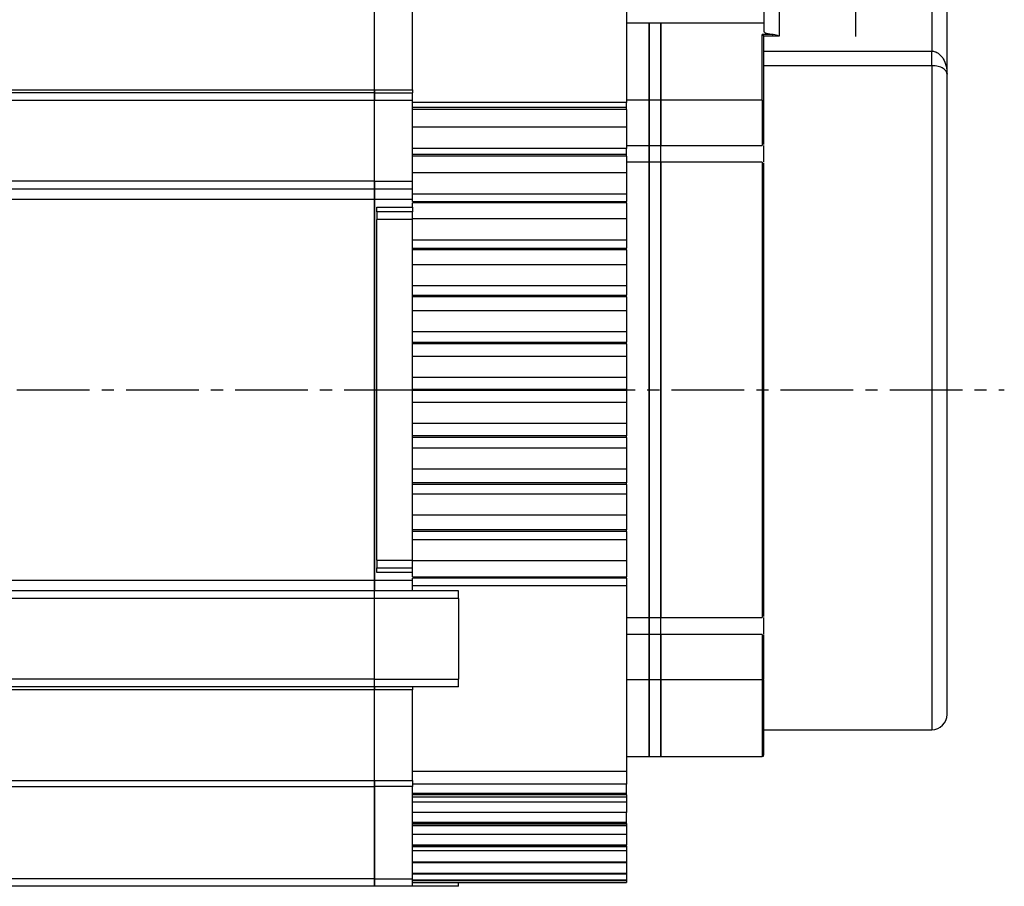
# Model space of a CAD drawing. Header units: millimetres. Extents: x 32176 to 34297, y 9810 to 10609.
# Tile 29 of 32: x 34168 to 34297, y 10159 to 10273. Entities that reach past the tile are written whole.
import ezdxf

# ---------------------------------------------------------------- set-up
doc = ezdxf.new("R2010")
doc.units = ezdxf.units.MM
doc.linetypes.add('CENTER2', pattern=[28.575, 19.05, -3.175, 3.175, -3.175])
doc.layers.add('Center', color=1, linetype='CENTER2')

msp = doc.modelspace()

# ---------------------------------------------------------------- linework, layer by layer
at = {"color": 7, "linetype": 'Continuous', "lineweight": 25}
for p, q in [((34247.62, 10283.34), (34247.62, 10261.99)), ((34265.62, 10279.19), (34265.62, 10271.34)), ((34267.62, 10279.19), (34267.62, 10270.71)), ((34287.62, 10279.19), (34287.62, 10268.73)), ((34289.62, 10265.7), (34289.62, 10279.19)), ((34214.62, 10263.68), (34214.62, 10275.54)), ((34214.62, 10263.68), (34214.62, 10275.54)), ((34219.62, 10263.68), (34219.62, 10275.54)), ((34250.62, 10272.39), (34247.62, 10272.39)), ((34252.12, 10272.39), (34250.62, 10272.39)), ((34250.62, 10272.39), (34250.62, 10262.33)), ((34250.62, 10262.33), (34250.62, 10272.39)), ((34265.62, 10272.39), (34252.12, 10272.39)), ((34252.12, 10262.33), (34252.12, 10272.39)), ((34252.12, 10272.39), (34252.12, 10262.33)), ((34266.86, 10270.91), (34265.42, 10270.91)), ((34265.42, 10262.33), (34265.42, 10270.91)), ((34267.62, 10270.71), (34265.61, 10270.71)), ((34265.62, 10268.73), (34287.62, 10268.73)), ((34287.62, 10266.83), (34287.62, 10268.73)), ((34287.62, 10266.83), (34265.62, 10266.83)), ((34287.62, 10266.83), (34287.62, 10179.89)), ((34123.42, 10263.68), (34214.62, 10263.68)), ((34214.62, 10263.29), (34123.42, 10263.29)), ((34214.62, 10263.29), (34214.62, 10263.68)), ((34214.62, 10263.68), (34219.62, 10263.68)), ((34214.62, 10263.68), (34214.62, 10263.29)), ((34214.62, 10263.29), (34219.62, 10263.29)), ((34214.62, 10263.29), (34214.62, 10262.29)), ((34214.62, 10262.29), (34214.62, 10263.29)), ((34219.62, 10263.68), (34219.62, 10263.29)), ((34219.62, 10262.29), (34219.62, 10263.29)), ((34214.62, 10262.29), (34123.42, 10262.29)), ((34219.62, 10262.29), (34214.62, 10262.29)), ((34214.62, 10251.69), (34214.62, 10262.29)), ((34214.62, 10251.69), (34214.62, 10262.29)), ((34219.62, 10251.69), (34219.62, 10262.29)), ((34247.62, 10261.99), (34219.62, 10261.99)), ((34250.62, 10262.33), (34247.62, 10262.33)), ((34247.62, 10261.35), (34247.62, 10261.99)), ((34252.12, 10262.33), (34250.62, 10262.33)), ((34250.62, 10262.33), (34250.62, 10256.4)), ((34250.62, 10256.4), (34250.62, 10262.33)), ((34265.42, 10262.33), (34252.12, 10262.33)), ((34252.12, 10256.4), (34252.12, 10262.33)), ((34252.12, 10262.33), (34252.12, 10256.4)), ((34265.42, 10262.33), (34265.42, 10256.4)), ((34247.62, 10261.35), (34219.62, 10261.35)), ((34247.62, 10261.1), (34219.62, 10261.1)), ((34247.62, 10261.1), (34247.62, 10261.35)), ((34247.62, 10261.1), (34247.62, 10258.79)), ((34247.62, 10258.79), (34219.62, 10258.79)), ((34247.62, 10258.79), (34247.62, 10255.99)), ((34247.62, 10255.99), (34219.62, 10255.99)), ((34247.62, 10256.4), (34250.62, 10256.4)), ((34247.62, 10255.21), (34247.62, 10255.99)), ((34250.62, 10256.4), (34252.12, 10256.4)), ((34250.62, 10254.19), (34250.62, 10256.4)), ((34250.62, 10256.4), (34250.62, 10254.19)), ((34252.12, 10254.19), (34252.12, 10256.4)), ((34252.12, 10256.4), (34265.42, 10256.4)), ((34252.12, 10254.19), (34252.12, 10256.4)), ((34265.42, 10256.58), (34265.62, 10256.58)), ((34265.62, 10254.19), (34265.62, 10256.4)), ((34247.62, 10255.21), (34219.62, 10255.21)), ((34247.62, 10254.99), (34219.62, 10254.99)), ((34247.62, 10254.99), (34247.62, 10255.21)), ((34247.62, 10254.99), (34247.62, 10252.79)), ((34250.62, 10254.19), (34247.62, 10254.19)), ((34252.12, 10254.19), (34250.62, 10254.19)), ((34250.62, 10254.19), (34250.62, 10194.59)), ((34250.62, 10194.59), (34250.62, 10254.19)), ((34252.12, 10194.59), (34252.12, 10254.19)), ((34265.42, 10254.19), (34252.12, 10254.19)), ((34252.12, 10254.19), (34252.12, 10194.59)), ((34265.42, 10254.19), (34265.42, 10194.59)), ((34214.62, 10251.69), (34123.42, 10251.69)), ((34214.62, 10251.69), (34214.62, 10250.69)), ((34214.62, 10251.69), (34219.62, 10251.69)), ((34214.62, 10250.69), (34214.62, 10251.69)), ((34247.62, 10252.79), (34219.62, 10252.79)), ((34219.62, 10250.69), (34219.62, 10251.69)), ((34247.62, 10252.79), (34247.62, 10249.99)), ((34123.42, 10250.69), (34214.62, 10250.69)), ((34214.62, 10249.31), (34214.62, 10250.69)), ((34214.62, 10250.69), (34219.62, 10250.69)), ((34214.62, 10250.69), (34214.62, 10249.31)), ((34219.62, 10249.31), (34219.62, 10250.69)), ((34214.62, 10249.31), (34123.42, 10249.31)), ((34214.62, 10249.31), (34214.62, 10199.48)), ((34219.62, 10249.31), (34214.62, 10249.31)), ((34214.62, 10199.48), (34214.62, 10249.31)), ((34247.62, 10249.99), (34219.62, 10249.99)), ((34219.62, 10249.07), (34219.62, 10249.31)), ((34219.62, 10249.07), (34247.62, 10249.07)), ((34247.62, 10249.99), (34247.62, 10249.07)), ((34247.62, 10248.86), (34247.62, 10249.07)), ((34214.92, 10247.69), (34214.92, 10248.32)), ((34214.92, 10248.32), (34219.62, 10248.32)), ((34214.92, 10247.69), (34214.92, 10246.69)), ((34219.62, 10247.69), (34214.92, 10247.69)), ((34219.62, 10248.32), (34219.62, 10248.86)), ((34247.62, 10248.86), (34219.62, 10248.86)), ((34219.62, 10248.32), (34219.62, 10247.69)), ((34219.62, 10246.69), (34219.62, 10247.69)), ((34247.62, 10248.86), (34247.62, 10246.79)), ((34219.62, 10246.69), (34214.92, 10246.69)), ((34214.92, 10202.09), (34214.92, 10246.69)), ((34247.62, 10246.79), (34219.62, 10246.79)), ((34219.62, 10202.09), (34219.62, 10246.69)), ((34247.62, 10246.79), (34247.62, 10243.99)), ((34247.62, 10243.99), (34219.62, 10243.99)), ((34247.62, 10243.99), (34247.62, 10242.92)), ((34219.62, 10242.92), (34247.62, 10242.92)), ((34247.62, 10242.72), (34219.62, 10242.72)), ((34247.62, 10242.72), (34247.62, 10242.92)), ((34247.62, 10242.72), (34247.62, 10240.79)), ((34219.62, 10240.79), (34247.62, 10240.79)), ((34247.62, 10240.79), (34247.62, 10237.99)), ((34247.62, 10237.99), (34219.62, 10237.99)), ((34247.62, 10237.99), (34247.62, 10236.78)), ((34219.62, 10236.78), (34247.62, 10236.78)), ((34247.62, 10236.57), (34219.62, 10236.57)), ((34247.62, 10236.57), (34247.62, 10236.78)), ((34247.62, 10236.57), (34247.62, 10234.79)), ((34219.62, 10234.79), (34247.62, 10234.79)), ((34247.62, 10234.79), (34247.62, 10231.99)), ((34247.62, 10231.99), (34219.62, 10231.99)), ((34247.62, 10231.99), (34247.62, 10230.64)), ((34219.62, 10230.64), (34247.62, 10230.64)), ((34247.62, 10230.43), (34219.62, 10230.43)), ((34247.62, 10230.43), (34247.62, 10230.64)), ((34247.62, 10230.43), (34247.62, 10228.79)), ((34219.62, 10228.79), (34247.62, 10228.79)), ((34247.62, 10228.79), (34247.62, 10225.99)), ((34247.62, 10225.99), (34219.62, 10225.99)), ((34247.62, 10225.99), (34247.62, 10224.49)), ((34219.62, 10224.49), (34247.62, 10224.49)), ((34247.62, 10224.29), (34247.62, 10224.49)), ((34247.62, 10224.29), (34219.62, 10224.29)), ((34247.62, 10224.29), (34247.62, 10222.79)), ((34219.62, 10222.79), (34247.62, 10222.79)), ((34247.62, 10222.79), (34247.62, 10219.99)), ((34247.62, 10219.99), (34219.62, 10219.99)), ((34247.62, 10219.99), (34247.62, 10218.35)), ((34247.62, 10218.35), (34219.62, 10218.35)), ((34247.62, 10218.15), (34219.62, 10218.15)), ((34247.62, 10218.15), (34247.62, 10218.35)), ((34247.62, 10218.15), (34247.62, 10216.79)), ((34219.62, 10216.79), (34247.62, 10216.79)), ((34247.62, 10216.79), (34247.62, 10213.99)), ((34247.62, 10213.99), (34219.62, 10213.99)), ((34247.62, 10213.99), (34247.62, 10212.21)), ((34247.62, 10212.21), (34219.62, 10212.21)), ((34247.62, 10212), (34219.62, 10212)), ((34247.62, 10212), (34247.62, 10212.21)), ((34247.62, 10212), (34247.62, 10210.79)), ((34219.62, 10210.79), (34247.62, 10210.79)), ((34247.62, 10210.79), (34247.62, 10207.99)), ((34247.62, 10207.99), (34219.62, 10207.99)), ((34247.62, 10207.99), (34247.62, 10206.07)), ((34247.62, 10206.07), (34219.62, 10206.07)), ((34247.62, 10205.86), (34219.62, 10205.86)), ((34247.62, 10205.86), (34247.62, 10206.07)), ((34247.62, 10205.86), (34247.62, 10204.79)), ((34219.62, 10204.79), (34247.62, 10204.79)), ((34247.62, 10204.79), (34247.62, 10201.99)), ((34214.92, 10202.09), (34219.62, 10202.09)), ((34214.92, 10202.09), (34214.92, 10201.09)), ((34219.62, 10201.09), (34219.62, 10202.09)), ((34247.62, 10201.99), (34219.62, 10201.99)), ((34247.62, 10201.99), (34247.62, 10199.92)), ((34214.92, 10201.09), (34219.62, 10201.09)), ((34219.62, 10200.46), (34214.92, 10200.46)), ((34219.62, 10199.92), (34219.62, 10200.46)), ((34123.42, 10199.48), (34214.62, 10199.48)), ((34214.62, 10198.09), (34214.62, 10199.48)), ((34214.62, 10199.48), (34219.62, 10199.48)), ((34214.62, 10199.48), (34214.62, 10198.09)), ((34219.62, 10199.92), (34247.62, 10199.92)), ((34247.62, 10199.72), (34219.62, 10199.72)), ((34219.62, 10199.48), (34219.62, 10199.72)), ((34219.62, 10198.09), (34219.62, 10199.48)), ((34219.62, 10198.79), (34247.62, 10198.79)), ((34247.62, 10199.72), (34247.62, 10199.92)), ((34247.62, 10199.72), (34247.62, 10198.79)), ((34247.62, 10198.79), (34247.62, 10174.47)), ((34214.62, 10198.09), (34123.42, 10198.09)), ((34214.62, 10197.09), (34214.62, 10198.09)), ((34225.62, 10198.09), (34214.62, 10198.09)), ((34214.62, 10197.09), (34214.62, 10198.09)), ((34225.62, 10197.09), (34225.62, 10198.09)), ((34214.62, 10197.09), (34123.42, 10197.09)), ((34225.62, 10197.09), (34214.62, 10197.09)), ((34214.62, 10186.49), (34214.62, 10197.09)), ((34214.62, 10186.49), (34214.62, 10197.09)), ((34225.62, 10197.09), (34225.62, 10186.49)), ((34247.62, 10194.59), (34250.62, 10194.59)), ((34250.62, 10194.59), (34252.12, 10194.59)), ((34250.62, 10192.38), (34250.62, 10194.59)), ((34250.62, 10194.59), (34250.62, 10192.38)), ((34252.12, 10192.38), (34252.12, 10194.59)), ((34252.12, 10194.59), (34265.42, 10194.59)), ((34252.12, 10192.38), (34252.12, 10194.59)), ((34265.62, 10192.38), (34265.62, 10194.59)), ((34250.62, 10192.38), (34247.62, 10192.38)), ((34252.12, 10192.38), (34250.62, 10192.38)), ((34250.62, 10192.38), (34250.62, 10186.45)), ((34250.62, 10186.45), (34250.62, 10192.38)), ((34252.12, 10186.45), (34252.12, 10192.38)), ((34265.42, 10192.38), (34252.12, 10192.38)), ((34252.12, 10192.38), (34252.12, 10186.45)), ((34265.42, 10192.38), (34265.42, 10186.45)), ((34265.62, 10192.2), (34265.42, 10192.2)), ((34214.62, 10186.49), (34123.42, 10186.49)), ((34214.62, 10186.49), (34225.62, 10186.49)), ((34214.62, 10185.49), (34214.62, 10186.49)), ((34214.62, 10185.49), (34214.62, 10186.49)), ((34225.62, 10185.49), (34225.62, 10186.49)), ((34247.62, 10186.45), (34250.62, 10186.45)), ((34250.62, 10186.45), (34252.12, 10186.45)), ((34250.62, 10186.45), (34250.62, 10176.39)), ((34250.62, 10176.39), (34250.62, 10186.45)), ((34252.12, 10186.45), (34265.42, 10186.45)), ((34252.12, 10176.39), (34252.12, 10186.45)), ((34252.12, 10186.45), (34252.12, 10176.39)), ((34265.42, 10186.45), (34265.42, 10176.39)), ((34214.62, 10185.49), (34123.42, 10185.49)), ((34214.62, 10185.1), (34123.42, 10185.1)), ((34225.62, 10185.49), (34214.62, 10185.49)), ((34214.62, 10185.1), (34214.62, 10185.49)), ((34214.62, 10185.49), (34214.62, 10185.1)), ((34214.62, 10173.24), (34214.62, 10185.1)), ((34219.62, 10185.1), (34214.62, 10185.1)), ((34214.62, 10173.24), (34214.62, 10185.1)), ((34219.62, 10185.49), (34219.62, 10185.1)), ((34219.62, 10173.24), (34219.62, 10185.1)), ((34265.62, 10179.89), (34287.62, 10179.89)), ((34247.62, 10176.39), (34250.62, 10176.39)), ((34250.62, 10176.39), (34252.12, 10176.39)), ((34252.12, 10176.39), (34265.42, 10176.39)), ((34219.62, 10174.47), (34247.62, 10174.47)), ((34247.62, 10174.47), (34247.62, 10172.76)), ((34123.42, 10173.24), (34214.62, 10173.24)), ((34214.62, 10172.45), (34214.62, 10173.24)), ((34214.62, 10173.24), (34219.62, 10173.24)), ((34214.62, 10173.24), (34214.62, 10172.45)), ((34219.62, 10173.24), (34219.62, 10172.45)), ((34123.42, 10172.45), (34214.62, 10172.45)), ((34214.62, 10160.39), (34214.62, 10172.45)), ((34219.62, 10172.45), (34214.62, 10172.45)), ((34214.62, 10172.45), (34214.62, 10160.39)), ((34247.62, 10172.76), (34219.62, 10172.76)), ((34219.62, 10160.39), (34219.62, 10172.45)), ((34247.62, 10171.53), (34247.62, 10172.76)), ((34247.62, 10171.53), (34219.62, 10171.53)), ((34247.62, 10171.35), (34219.62, 10171.35)), ((34219.62, 10171.09), (34247.62, 10171.09)), ((34219.62, 10170.47), (34247.62, 10170.47)), ((34247.62, 10171.35), (34247.62, 10171.53)), ((34247.62, 10171.35), (34247.62, 10171.09)), ((34247.62, 10171.09), (34247.62, 10170.47)), ((34247.62, 10170.47), (34247.62, 10169.05)), ((34247.62, 10169.05), (34219.62, 10169.05)), ((34247.62, 10167.73), (34247.62, 10169.05)), ((34247.62, 10167.73), (34219.62, 10167.73)), ((34247.62, 10167.61), (34247.62, 10167.73)), ((34247.62, 10167.61), (34219.62, 10167.61)), ((34219.62, 10167.43), (34247.62, 10167.43)), ((34219.62, 10167.37), (34247.62, 10167.37)), ((34247.62, 10167.61), (34247.62, 10167.43)), ((34247.62, 10167.43), (34247.62, 10167.37)), ((34247.62, 10167.37), (34247.62, 10166.18)), ((34247.62, 10166.18), (34219.62, 10166.18)), ((34247.62, 10166.18), (34247.62, 10164.8)), ((34219.62, 10164.8), (34247.62, 10164.8)), ((34247.62, 10164.71), (34219.62, 10164.71)), ((34219.62, 10164.6), (34247.62, 10164.6)), ((34247.62, 10164.05), (34219.62, 10164.05)), ((34247.62, 10164.71), (34247.62, 10164.8)), ((34247.62, 10164.71), (34247.62, 10164.6)), ((34247.62, 10164.6), (34247.62, 10164.05)), ((34247.62, 10164.05), (34247.62, 10162.61)), ((34219.62, 10162.61), (34247.62, 10162.61)), ((34247.62, 10162.55), (34219.62, 10162.55)), ((34247.62, 10162.55), (34247.62, 10162.61)), ((34247.62, 10162.55), (34247.62, 10162.49)), ((34219.62, 10162.49), (34247.62, 10162.49)), ((34247.62, 10162.49), (34247.62, 10161.09)), ((34214.62, 10160.39), (34123.42, 10160.39)), ((34214.62, 10160.39), (34214.62, 10159.39)), ((34214.62, 10160.39), (34219.62, 10160.39)), ((34214.62, 10159.39), (34214.62, 10160.39)), ((34219.62, 10161.09), (34247.62, 10161.09)), ((34247.62, 10161.05), (34219.62, 10161.05)), ((34219.62, 10161.03), (34247.62, 10161.03)), ((34219.62, 10159.39), (34219.62, 10160.39)), ((34219.62, 10160.19), (34247.62, 10160.19)), ((34247.62, 10160.18), (34219.62, 10160.18)), ((34219.62, 10160.17), (34247.62, 10160.17)), ((34247.62, 10161.05), (34247.62, 10161.09)), ((34247.62, 10161.05), (34247.62, 10161.03)), ((34247.62, 10161.03), (34247.62, 10160.19)), ((34247.62, 10160.18), (34247.62, 10160.19)), ((34247.62, 10160.18), (34247.62, 10160.17)), ((34247.62, 10160.17), (34247.62, 10159.89)), ((34214.62, 10159.39), (34123.42, 10159.39)), ((34219.62, 10159.39), (34214.62, 10159.39)), ((34219.62, 10159.89), (34247.62, 10159.89)), ((34219.62, 10159.89), (34247.62, 10159.89)), ((34225.62, 10159.39), (34219.62, 10159.39)), ((34225.62, 10159.39), (34225.62, 10159.89))]:
    msp.add_line(p, q, dxfattribs=at)
for centre, radius, start, end in [((34265.44, 10261.84), 0.182, 7.7476, 96.0662), ((34265.43, 10261.65), 0.189, 4.0431, 93.5398), ((34265.42, 10186.65), 0.2, 270, 0), ((34287.62, 10181.89), 2, 270, 0), ((34265.42, 10176.59), 0.2, 270, 0)]:
    msp.add_arc(centre, radius, start, end, dxfattribs=at)
for points, knots in [([(34265.61, 10270.71), (34265.61, 10270.72), (34265.6, 10270.75), (34265.58, 10270.78), (34265.56, 10270.81), (34265.53, 10270.85), (34265.48, 10270.88), (34265.44, 10270.9), (34265.42, 10270.91)], [0, 0, 0, 0, 0.106852, 0.22483, 0.35566, 0.500616, 0.704924, 1, 1, 1, 1]), ([(34265.62, 10271.34), (34265.62, 10271.3), (34265.65, 10271.25), (34265.76, 10271.17), (34265.84, 10271.13), (34266.06, 10271.05), (34266.2, 10271.01), (34266.5, 10270.95), (34266.67, 10270.93), (34266.86, 10270.91)], [0, 0, 0, 0, 0.25, 0.25, 0.5, 0.5, 0.75, 0.75, 1, 1, 1, 1]), ([(34267.62, 10270.71), (34267.49, 10270.75), (34267.36, 10270.79), (34267.11, 10270.86), (34266.98, 10270.89), (34266.86, 10270.91)], [0, 0, 0, 0, 0.5, 0.5, 1, 1, 1, 1]), ([(34265.62, 10261.86), (34265.62, 10262.01), (34265.62, 10262.3), (34265.62, 10262.73), (34265.62, 10263.15), (34265.62, 10263.56), (34265.62, 10263.97), (34265.62, 10264.36), (34265.62, 10264.74), (34265.62, 10265.12), (34265.62, 10265.49), (34265.62, 10265.84), (34265.62, 10266.19), (34265.62, 10266.53), (34265.62, 10266.86), (34265.62, 10267.27), (34265.62, 10267.73), (34265.62, 10268.24), (34265.62, 10268.72), (34265.62, 10269.17), (34265.62, 10269.59), (34265.62, 10269.98), (34265.62, 10270.34), (34265.62, 10270.55), (34265.62, 10270.66)], [0, 0, 0, 0, 0.035816, 0.071584, 0.107313, 0.143011, 0.178686, 0.214344, 0.249995, 0.285647, 0.321307, 0.356982, 0.392682, 0.428414, 0.464185, 0.500005, 0.562649, 0.625168, 0.687603, 0.749995, 0.812389, 0.874826, 0.937349, 1, 1, 1, 1]), ([(34287.62, 10268.73), (34287.77, 10268.73), (34287.92, 10268.71), (34288.2, 10268.62), (34288.34, 10268.54), (34288.59, 10268.37), (34288.71, 10268.26), (34288.93, 10268.02), (34289.03, 10267.88), (34289.28, 10267.45), (34289.41, 10267.12), (34289.58, 10266.43), (34289.62, 10266.07), (34289.62, 10265.7)], [0, 0, 0, 0, 0.125, 0.125, 0.25, 0.25, 0.375, 0.375, 0.5, 0.5, 0.75, 0.75, 1, 1, 1, 1]), ([(34289.62, 10265.7), (34289.62, 10265.84), (34289.58, 10265.97), (34289.41, 10266.23), (34289.28, 10266.36), (34289.03, 10266.52), (34288.93, 10266.57), (34288.71, 10266.66), (34288.59, 10266.69), (34288.34, 10266.76), (34288.2, 10266.78), (34287.92, 10266.82), (34287.77, 10266.83), (34287.62, 10266.83)], [0, 0, 0, 0, 0.25, 0.25, 0.5, 0.5, 0.625, 0.625, 0.75, 0.75, 0.875, 0.875, 1, 1, 1, 1]), ([(34289.62, 10224.39), (34289.62, 10224.62), (34289.62, 10225.07), (34289.62, 10225.74), (34289.62, 10226.41), (34289.62, 10227.08), (34289.62, 10227.76), (34289.62, 10228.43), (34289.62, 10229.1), (34289.62, 10229.77), (34289.62, 10230.43), (34289.62, 10232.03), (34289.62, 10234.55), (34289.62, 10237.96), (34289.62, 10241.31), (34289.62, 10244.58), (34289.62, 10247.72), (34289.62, 10250.7), (34289.62, 10253.49), (34289.62, 10256.05), (34289.62, 10258.36), (34289.62, 10260.39), (34289.62, 10262.16), (34289.62, 10263.31), (34289.62, 10264.03), (34289.62, 10264.42), (34289.62, 10264.78), (34289.62, 10265.12), (34289.62, 10265.43), (34289.62, 10265.61), (34289.62, 10265.7)], [0, 0, 0, 0, 0.011908, 0.023804, 0.035692, 0.047574, 0.059453, 0.071332, 0.083214, 0.095103, 0.107, 0.11891, 0.18089, 0.242879, 0.30668, 0.370489, 0.435241, 0.500001, 0.564752, 0.629513, 0.693313, 0.757123, 0.819103, 0.881092, 0.900932, 0.920744, 0.940544, 0.960343, 0.980158, 1, 1, 1, 1]), ([(34265.62, 10258.33), (34265.62, 10258.66), (34265.62, 10259.31), (34265.62, 10260.24), (34265.62, 10261.03), (34265.62, 10261.65), (34265.62, 10262.01), (34265.62, 10262.17), (34265.62, 10262.13), (34265.62, 10262.13)], [0, 0, 0, 0, 0.1623006, 0.3302165, 0.4981323, 0.6604329, 0.8227335, 0.9906494, 1, 1, 1, 1]), ([(34265.62, 10256.5), (34265.62, 10256.55), (34265.62, 10256.67), (34265.62, 10256.84), (34265.62, 10257.02), (34265.62, 10257.2), (34265.62, 10257.43), (34265.62, 10257.7), (34265.62, 10258.01), (34265.62, 10258.23), (34265.62, 10258.33)], [0, 0, 0, 0, 0.100219, 0.200078, 0.299832, 0.399736, 0.500046, 0.666831, 0.833088, 1, 1, 1, 1]), ([(34265.62, 10224.39), (34265.62, 10224.63), (34265.62, 10225.12), (34265.62, 10225.84), (34265.62, 10226.56), (34265.62, 10227.28), (34265.62, 10228), (34265.62, 10228.72), (34265.62, 10229.44), (34265.62, 10230.16), (34265.62, 10230.87), (34265.62, 10231.59), (34265.62, 10233.39), (34265.62, 10236.26), (34265.62, 10240.12), (34265.62, 10243.87), (34265.62, 10246.68), (34265.62, 10248.61), (34265.62, 10249.75), (34265.62, 10250.86), (34265.62, 10251.95), (34265.62, 10253.02), (34265.62, 10253.72), (34265.62, 10254.07)], [0, 0, 0, 0, 0.022608, 0.045192, 0.067759, 0.090313, 0.11286, 0.135404, 0.157951, 0.180507, 0.203075, 0.225662, 0.248272, 0.374129, 0.500003, 0.62586, 0.751733, 0.793162, 0.834528, 0.875863, 0.917198, 0.958567, 1, 1, 1, 1]), ([(34265.62, 10194.71), (34265.62, 10194.9), (34265.62, 10195.28), (34265.62, 10195.86), (34265.62, 10196.44), (34265.62, 10197.03), (34265.62, 10197.63), (34265.62, 10198.23), (34265.62, 10198.84), (34265.62, 10199.45), (34265.62, 10200.07), (34265.62, 10200.69), (34265.62, 10202.29), (34265.62, 10204.91), (34265.62, 10208.66), (34265.62, 10212.52), (34265.62, 10215.59), (34265.62, 10217.79), (34265.62, 10219.1), (34265.62, 10220.42), (34265.62, 10221.74), (34265.62, 10223.07), (34265.62, 10223.95), (34265.62, 10224.39)], [0, 0, 0, 0, 0.022608, 0.045192, 0.067759, 0.090313, 0.11286, 0.135404, 0.157951, 0.180507, 0.203075, 0.225662, 0.248272, 0.374129, 0.500003, 0.62586, 0.751733, 0.793162, 0.834528, 0.875863, 0.917198, 0.958567, 1, 1, 1, 1]), ([(34289.62, 10181.89), (34289.62, 10181.89), (34289.62, 10181.89), (34289.62, 10181.91), (34289.62, 10181.93), (34289.62, 10181.97), (34289.62, 10182.01), (34289.62, 10182.07), (34289.62, 10182.13), (34289.62, 10182.21), (34289.62, 10182.29), (34289.62, 10182.38), (34289.62, 10182.49), (34289.62, 10182.8), (34289.62, 10183.48), (34289.62, 10184.83), (34289.62, 10186.59), (34289.62, 10188.77), (34289.62, 10191.34), (34289.62, 10194.29), (34289.62, 10197.55), (34289.62, 10201.07), (34289.62, 10204.81), (34289.62, 10208.67), (34289.62, 10212.63), (34289.62, 10215.73), (34289.62, 10217.94), (34289.62, 10219.22), (34289.62, 10220.51), (34289.62, 10221.8), (34289.62, 10223.09), (34289.62, 10223.96), (34289.62, 10224.39)], [0, 0, 0, 0, 0.00973, 0.019449, 0.029159, 0.038863, 0.048562, 0.05826, 0.067957, 0.077657, 0.087362, 0.097074, 0.106795, 0.116527, 0.178264, 0.240009, 0.304319, 0.368637, 0.434315, 0.500002, 0.56568, 0.631367, 0.695677, 0.759995, 0.821731, 0.883476, 0.902926, 0.92234, 0.941736, 0.961133, 0.980548, 1, 1, 1, 1]), ([(34214.92, 10200.46), (34214.92, 10200.49), (34214.92, 10200.55), (34214.92, 10200.64), (34214.92, 10200.73), (34214.92, 10200.83), (34214.92, 10200.92), (34214.92, 10201), (34214.92, 10201.05), (34214.92, 10201.09), (34214.92, 10201.09), (34214.92, 10201.09)], [0, 0, 0, 0, 0.081507, 0.162728, 0.244435, 0.372018, 0.500057, 0.627641, 0.75568, 0.877728, 1, 1, 1, 1]), ([(34219.62, 10200.46), (34219.62, 10200.49), (34219.62, 10200.55), (34219.62, 10200.64), (34219.62, 10200.73), (34219.62, 10200.83), (34219.62, 10200.92), (34219.62, 10201), (34219.62, 10201.05), (34219.62, 10201.09), (34219.62, 10201.09), (34219.62, 10201.09)], [0, 0, 0, 0, 0.081507, 0.162728, 0.244435, 0.372018, 0.500057, 0.627641, 0.75568, 0.877728, 1, 1, 1, 1]), ([(34265.62, 10190.45), (34265.62, 10190.51), (34265.62, 10190.64), (34265.62, 10190.83), (34265.62, 10191.02), (34265.62, 10191.21), (34265.62, 10191.44), (34265.62, 10191.7), (34265.62, 10192), (34265.62, 10192.19), (34265.62, 10192.29)], [0, 0, 0, 0, 0.100219, 0.200078, 0.299832, 0.399736, 0.500046, 0.666831, 0.833088, 1, 1, 1, 1]), ([(34265.62, 10186.66), (34265.62, 10186.66), (34265.62, 10186.61), (34265.62, 10186.77), (34265.62, 10187.14), (34265.62, 10187.75), (34265.62, 10188.54), (34265.62, 10189.47), (34265.62, 10190.13), (34265.62, 10190.45)], [0, 0, 0, 0, 0.009351, 0.177266, 0.339567, 0.501868, 0.669784, 0.837699, 1, 1, 1, 1]), ([(34265.62, 10176.59), (34265.62, 10176.65), (34265.62, 10176.78), (34265.62, 10177.76), (34265.62, 10179.29), (34265.62, 10181.37), (34265.62, 10183.74), (34265.62, 10185.61), (34265.62, 10186.46)], [0, 0, 0, 0, 0.177063, 0.352968, 0.527423, 0.69684, 0.862884, 1, 1, 1, 1])]:
    msp.add_open_spline(points, degree=3, knots=knots, dxfattribs=at)
msp.add_open_spline([(34265.62, 10270.66), (34265.62, 10270.68), (34265.62, 10270.7), (34265.61, 10270.71)], degree=3, dxfattribs=at)
at = {"layer": 'Center', "ltscale": 0.5}
for p, q in [((34277.62, 10292.66), (34277.62, 10270.63)), ((34039.22, 10224.39), (34297.12, 10224.39))]:
    msp.add_line(p, q, dxfattribs=at)

doc.saveas('drawing.dxf')
